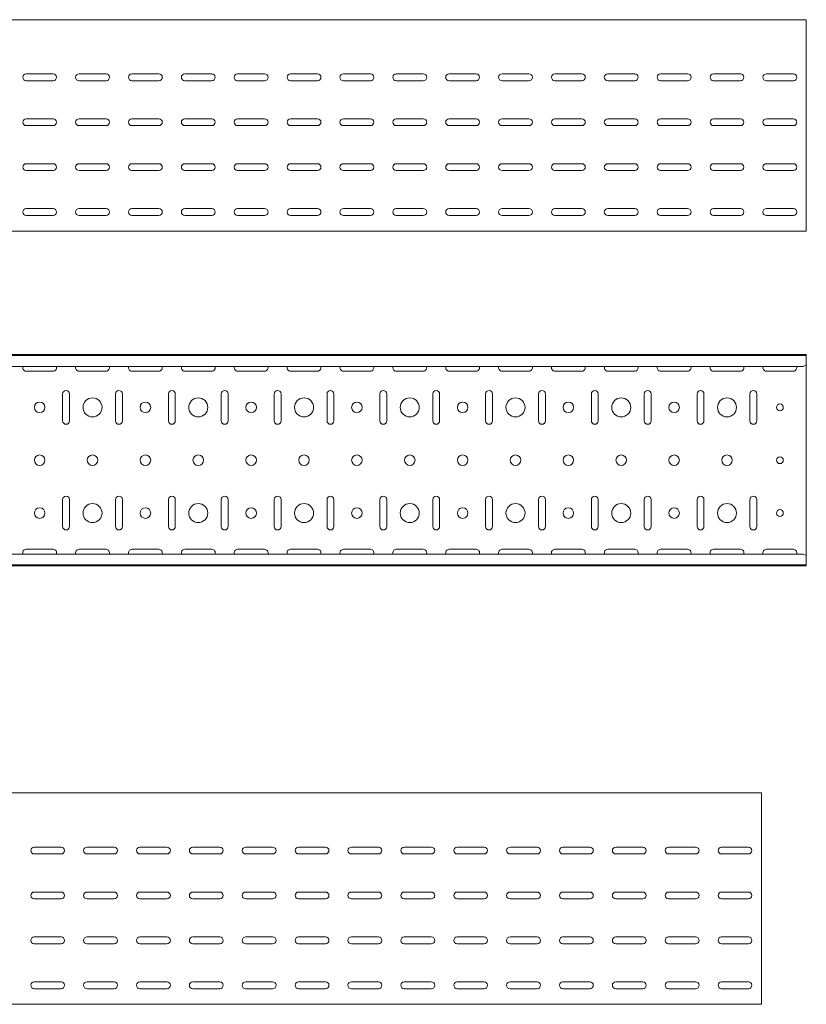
# Model space of a CAD drawing. Header units: millimetres. Extents: x -794 to 3872, y -6969 to -1561.
# Tile 19 of 19: x 3124 to 3868, y -2492 to -1561. Entities that reach past the tile are written whole.
import ezdxf

# ---------------------------------------------------------------- set-up
doc = ezdxf.new("R2010")
doc.units = ezdxf.units.MM

msp = doc.modelspace()

# ---------------------------------------------------------------- linework, layer by layer
at = {"color": 7, "linetype": 'Continuous', "lineweight": 15}
for p, q in [((3867.88, -1560.68), (867.88, -1560.68)), ((3867.88, -1567.3), (3867.88, -1560.68)), ((3867.88, -1569.68), (3867.88, -1567.3)), ((3867.88, -1573.26), (3867.88, -1569.68)), ((3867.88, -1574.98), (3867.88, -1573.26)), ((3867.88, -1758.18), (3867.88, -1574.98)), ((3130.13, -1611.93), (3155.63, -1611.93)), ((3155.63, -1618.43), (3130.13, -1618.43)), ((3180.13, -1611.93), (3205.63, -1611.93)), ((3205.63, -1618.43), (3180.13, -1618.43)), ((3230.13, -1611.93), (3255.63, -1611.93)), ((3255.63, -1618.43), (3230.13, -1618.43)), ((3280.13, -1611.93), (3305.63, -1611.93)), ((3305.63, -1618.43), (3280.13, -1618.43)), ((3330.13, -1611.93), (3355.63, -1611.93)), ((3355.63, -1618.43), (3330.13, -1618.43)), ((3380.13, -1611.93), (3405.63, -1611.93)), ((3405.63, -1618.43), (3380.13, -1618.43)), ((3430.13, -1611.93), (3455.63, -1611.93)), ((3455.63, -1618.43), (3430.13, -1618.43)), ((3480.13, -1611.93), (3505.63, -1611.93)), ((3505.63, -1618.43), (3480.13, -1618.43)), ((3530.13, -1611.93), (3555.63, -1611.93)), ((3555.63, -1618.43), (3530.13, -1618.43)), ((3580.13, -1611.93), (3605.63, -1611.93)), ((3605.63, -1618.43), (3580.13, -1618.43)), ((3630.13, -1611.93), (3655.63, -1611.93)), ((3655.63, -1618.43), (3630.13, -1618.43)), ((3680.13, -1611.93), (3705.63, -1611.93)), ((3705.63, -1618.43), (3680.13, -1618.43)), ((3730.13, -1611.93), (3755.63, -1611.93)), ((3755.63, -1618.43), (3730.13, -1618.43)), ((3780.13, -1611.93), (3805.63, -1611.93)), ((3805.63, -1618.43), (3780.13, -1618.43)), ((3830.13, -1611.93), (3855.63, -1611.93)), ((3855.63, -1618.43), (3830.13, -1618.43)), ((3130.13, -1654.43), (3155.63, -1654.43)), ((3180.13, -1654.43), (3205.63, -1654.43)), ((3230.13, -1654.43), (3255.63, -1654.43)), ((3280.13, -1654.43), (3305.63, -1654.43)), ((3330.13, -1654.43), (3355.63, -1654.43)), ((3380.13, -1654.43), (3405.63, -1654.43)), ((3430.13, -1654.43), (3455.63, -1654.43)), ((3480.13, -1654.43), (3505.63, -1654.43)), ((3530.13, -1654.43), (3555.63, -1654.43)), ((3580.13, -1654.43), (3605.63, -1654.43)), ((3630.13, -1654.43), (3655.63, -1654.43)), ((3680.13, -1654.43), (3705.63, -1654.43)), ((3730.13, -1654.43), (3755.63, -1654.43)), ((3780.13, -1654.43), (3805.63, -1654.43)), ((3830.13, -1654.43), (3855.63, -1654.43)), ((3155.63, -1660.93), (3130.13, -1660.93)), ((3205.63, -1660.93), (3180.13, -1660.93)), ((3255.63, -1660.93), (3230.13, -1660.93)), ((3305.63, -1660.93), (3280.13, -1660.93)), ((3355.63, -1660.93), (3330.13, -1660.93)), ((3405.63, -1660.93), (3380.13, -1660.93)), ((3455.63, -1660.93), (3430.13, -1660.93)), ((3505.63, -1660.93), (3480.13, -1660.93)), ((3555.63, -1660.93), (3530.13, -1660.93)), ((3605.63, -1660.93), (3580.13, -1660.93)), ((3655.63, -1660.93), (3630.13, -1660.93)), ((3705.63, -1660.93), (3680.13, -1660.93)), ((3755.63, -1660.93), (3730.13, -1660.93)), ((3805.63, -1660.93), (3780.13, -1660.93)), ((3855.63, -1660.93), (3830.13, -1660.93)), ((3130.13, -1696.93), (3155.63, -1696.93)), ((3155.63, -1703.43), (3130.13, -1703.43)), ((3180.13, -1696.93), (3205.63, -1696.93)), ((3205.63, -1703.43), (3180.13, -1703.43)), ((3230.13, -1696.93), (3255.63, -1696.93)), ((3255.63, -1703.43), (3230.13, -1703.43)), ((3280.13, -1696.93), (3305.63, -1696.93)), ((3305.63, -1703.43), (3280.13, -1703.43)), ((3330.13, -1696.93), (3355.63, -1696.93)), ((3355.63, -1703.43), (3330.13, -1703.43)), ((3380.13, -1696.93), (3405.63, -1696.93)), ((3405.63, -1703.43), (3380.13, -1703.43)), ((3430.13, -1696.93), (3455.63, -1696.93)), ((3455.63, -1703.43), (3430.13, -1703.43)), ((3480.13, -1696.93), (3505.63, -1696.93)), ((3505.63, -1703.43), (3480.13, -1703.43)), ((3530.13, -1696.93), (3555.63, -1696.93)), ((3555.63, -1703.43), (3530.13, -1703.43)), ((3580.13, -1696.93), (3605.63, -1696.93)), ((3605.63, -1703.43), (3580.13, -1703.43)), ((3630.13, -1696.93), (3655.63, -1696.93)), ((3655.63, -1703.43), (3630.13, -1703.43)), ((3680.13, -1696.93), (3705.63, -1696.93)), ((3705.63, -1703.43), (3680.13, -1703.43)), ((3730.13, -1696.93), (3755.63, -1696.93)), ((3755.63, -1703.43), (3730.13, -1703.43)), ((3780.13, -1696.93), (3805.63, -1696.93)), ((3805.63, -1703.43), (3780.13, -1703.43)), ((3830.13, -1696.93), (3855.63, -1696.93)), ((3855.63, -1703.43), (3830.13, -1703.43)), ((3130.13, -1739.43), (3155.63, -1739.43)), ((3180.13, -1739.43), (3205.63, -1739.43)), ((3230.13, -1739.43), (3255.63, -1739.43)), ((3280.13, -1739.43), (3305.63, -1739.43)), ((3330.13, -1739.43), (3355.63, -1739.43)), ((3380.13, -1739.43), (3405.63, -1739.43)), ((3430.13, -1739.43), (3455.63, -1739.43)), ((3480.13, -1739.43), (3505.63, -1739.43)), ((3530.13, -1739.43), (3555.63, -1739.43)), ((3580.13, -1739.43), (3605.63, -1739.43)), ((3630.13, -1739.43), (3655.63, -1739.43)), ((3680.13, -1739.43), (3705.63, -1739.43)), ((3730.13, -1739.43), (3755.63, -1739.43)), ((3780.13, -1739.43), (3805.63, -1739.43)), ((3830.13, -1739.43), (3855.63, -1739.43)), ((3155.63, -1745.93), (3130.13, -1745.93)), ((3205.63, -1745.93), (3180.13, -1745.93)), ((3255.63, -1745.93), (3230.13, -1745.93)), ((3305.63, -1745.93), (3280.13, -1745.93)), ((3355.63, -1745.93), (3330.13, -1745.93)), ((3405.63, -1745.93), (3380.13, -1745.93)), ((3455.63, -1745.93), (3430.13, -1745.93)), ((3505.63, -1745.93), (3480.13, -1745.93)), ((3555.63, -1745.93), (3530.13, -1745.93)), ((3605.63, -1745.93), (3580.13, -1745.93)), ((3655.63, -1745.93), (3630.13, -1745.93)), ((3705.63, -1745.93), (3680.13, -1745.93)), ((3755.63, -1745.93), (3730.13, -1745.93)), ((3805.63, -1745.93), (3780.13, -1745.93)), ((3855.63, -1745.93), (3830.13, -1745.93)), ((3867.88, -1760.68), (867.88, -1760.68)), ((3867.88, -1760.68), (3867.88, -1758.18)), ((3867.88, -1877.48), (867.88, -1877.48)), ((3867.88, -1878.48), (867.88, -1878.48)), ((3867.88, -1878.48), (3867.88, -1877.48)), ((3867.88, -1886.95), (3867.88, -1878.48)), ((3864.88, -1888.69), (870.88, -1888.69)), ((3864.88, -1888.69), (3867.88, -1887.28)), ((3867.88, -1887.28), (3867.88, -1886.95)), ((3867.88, -1887.28), (3867.88, -2067.68)), ((3130.13, -1893.23), (3155.63, -1893.23)), ((3180.13, -1893.23), (3205.63, -1893.23)), ((3230.13, -1893.23), (3255.63, -1893.23)), ((3280.13, -1893.23), (3305.63, -1893.23)), ((3330.13, -1893.23), (3355.63, -1893.23)), ((3380.13, -1893.23), (3405.63, -1893.23)), ((3430.13, -1893.23), (3455.63, -1893.23)), ((3480.13, -1893.23), (3505.63, -1893.23)), ((3530.13, -1893.23), (3555.63, -1893.23)), ((3580.13, -1893.23), (3605.63, -1893.23)), ((3630.13, -1893.23), (3655.63, -1893.23)), ((3680.13, -1893.23), (3705.63, -1893.23)), ((3730.13, -1893.23), (3755.63, -1893.23)), ((3780.13, -1893.23), (3805.63, -1893.23)), ((3830.13, -1893.23), (3855.63, -1893.23)), ((3164.63, -1914.73), (3164.63, -1940.23)), ((3171.13, -1940.23), (3171.13, -1914.73)), ((3214.63, -1914.73), (3214.63, -1940.23)), ((3221.13, -1940.23), (3221.13, -1914.73)), ((3264.63, -1914.73), (3264.63, -1940.23)), ((3271.13, -1940.23), (3271.13, -1914.73)), ((3314.63, -1914.73), (3314.63, -1940.23)), ((3321.13, -1940.23), (3321.13, -1914.73)), ((3364.63, -1914.73), (3364.63, -1940.23)), ((3371.13, -1940.23), (3371.13, -1914.73)), ((3414.63, -1914.73), (3414.63, -1940.23)), ((3421.13, -1940.23), (3421.13, -1914.73)), ((3464.63, -1914.73), (3464.63, -1940.23)), ((3471.13, -1940.23), (3471.13, -1914.73)), ((3514.63, -1914.73), (3514.63, -1940.23)), ((3521.13, -1940.23), (3521.13, -1914.73)), ((3564.63, -1914.73), (3564.63, -1940.23)), ((3571.13, -1940.23), (3571.13, -1914.73)), ((3614.63, -1914.73), (3614.63, -1940.23)), ((3621.13, -1940.23), (3621.13, -1914.73)), ((3664.63, -1914.73), (3664.63, -1940.23)), ((3671.13, -1940.23), (3671.13, -1914.73)), ((3714.63, -1914.73), (3714.63, -1940.23)), ((3721.13, -1940.23), (3721.13, -1914.73)), ((3764.63, -1914.73), (3764.63, -1940.23)), ((3771.13, -1940.23), (3771.13, -1914.73)), ((3814.63, -1914.73), (3814.63, -1940.23)), ((3821.13, -1940.23), (3821.13, -1914.73)), ((3164.63, -2014.73), (3164.63, -2040.23)), ((3171.13, -2040.23), (3171.13, -2014.73)), ((3214.63, -2014.73), (3214.63, -2040.23)), ((3221.13, -2040.23), (3221.13, -2014.73)), ((3264.63, -2014.73), (3264.63, -2040.23)), ((3271.13, -2040.23), (3271.13, -2014.73)), ((3314.63, -2014.73), (3314.63, -2040.23)), ((3321.13, -2040.23), (3321.13, -2014.73)), ((3364.63, -2014.73), (3364.63, -2040.23)), ((3371.13, -2040.23), (3371.13, -2014.73)), ((3414.63, -2014.73), (3414.63, -2040.23)), ((3421.13, -2040.23), (3421.13, -2014.73)), ((3464.63, -2014.73), (3464.63, -2040.23)), ((3471.13, -2040.23), (3471.13, -2014.73)), ((3514.63, -2014.73), (3514.63, -2040.23)), ((3521.13, -2040.23), (3521.13, -2014.73)), ((3564.63, -2014.73), (3564.63, -2040.23)), ((3571.13, -2040.23), (3571.13, -2014.73)), ((3614.63, -2014.73), (3614.63, -2040.23)), ((3621.13, -2040.23), (3621.13, -2014.73)), ((3664.63, -2014.73), (3664.63, -2040.23)), ((3671.13, -2040.23), (3671.13, -2014.73)), ((3714.63, -2014.73), (3714.63, -2040.23)), ((3721.13, -2040.23), (3721.13, -2014.73)), ((3764.63, -2014.73), (3764.63, -2040.23)), ((3771.13, -2040.23), (3771.13, -2014.73)), ((3814.63, -2014.73), (3814.63, -2040.23)), ((3821.13, -2040.23), (3821.13, -2014.73)), ((3864.88, -2066.26), (870.88, -2066.26)), ((3155.63, -2061.73), (3130.13, -2061.73)), ((3205.63, -2061.73), (3180.13, -2061.73)), ((3255.63, -2061.73), (3230.13, -2061.73)), ((3305.63, -2061.73), (3280.13, -2061.73)), ((3355.63, -2061.73), (3330.13, -2061.73)), ((3405.63, -2061.73), (3380.13, -2061.73)), ((3455.63, -2061.73), (3430.13, -2061.73)), ((3505.63, -2061.73), (3480.13, -2061.73)), ((3555.63, -2061.73), (3530.13, -2061.73)), ((3605.63, -2061.73), (3580.13, -2061.73)), ((3655.63, -2061.73), (3630.13, -2061.73)), ((3705.63, -2061.73), (3680.13, -2061.73)), ((3755.63, -2061.73), (3730.13, -2061.73)), ((3805.63, -2061.73), (3780.13, -2061.73)), ((3855.63, -2061.73), (3830.13, -2061.73)), ((3867.88, -2067.68), (3864.88, -2066.26)), ((3867.88, -2068.01), (3867.88, -2067.68)), ((3867.88, -2076.48), (3867.88, -2068.01)), ((867.88, -2076.48), (3867.88, -2076.48)), ((3867.88, -2077.48), (3867.88, -2076.48)), ((3867.88, -2077.48), (867.88, -2077.48)), ((3825.46, -2292.26), (825.46, -2292.26)), ((3825.46, -2298.88), (3825.46, -2292.26)), ((3825.46, -2301.26), (3825.46, -2298.88)), ((3825.46, -2304.84), (3825.46, -2301.26)), ((3825.46, -2306.57), (3825.46, -2304.84)), ((3825.46, -2489.26), (3825.46, -2306.57)), ((3137.71, -2343.51), (3163.21, -2343.51)), ((3187.71, -2343.51), (3213.21, -2343.51)), ((3237.71, -2343.51), (3263.21, -2343.51)), ((3287.71, -2343.51), (3313.21, -2343.51)), ((3337.71, -2343.51), (3363.21, -2343.51)), ((3387.71, -2343.51), (3413.21, -2343.51)), ((3437.71, -2343.51), (3463.21, -2343.51)), ((3487.71, -2343.51), (3513.21, -2343.51)), ((3537.71, -2343.51), (3563.21, -2343.51)), ((3587.71, -2343.51), (3613.21, -2343.51)), ((3637.71, -2343.51), (3663.21, -2343.51)), ((3687.71, -2343.51), (3713.21, -2343.51)), ((3737.71, -2343.51), (3763.21, -2343.51)), ((3787.71, -2343.51), (3813.21, -2343.51)), ((3163.21, -2350.01), (3137.71, -2350.01)), ((3213.21, -2350.01), (3187.71, -2350.01)), ((3263.21, -2350.01), (3237.71, -2350.01)), ((3313.21, -2350.01), (3287.71, -2350.01)), ((3363.21, -2350.01), (3337.71, -2350.01)), ((3413.21, -2350.01), (3387.71, -2350.01)), ((3463.21, -2350.01), (3437.71, -2350.01)), ((3513.21, -2350.01), (3487.71, -2350.01)), ((3563.21, -2350.01), (3537.71, -2350.01)), ((3613.21, -2350.01), (3587.71, -2350.01)), ((3663.21, -2350.01), (3637.71, -2350.01)), ((3713.21, -2350.01), (3687.71, -2350.01)), ((3763.21, -2350.01), (3737.71, -2350.01)), ((3813.21, -2350.01), (3787.71, -2350.01)), ((3137.71, -2386.01), (3163.21, -2386.01)), ((3163.21, -2392.51), (3137.71, -2392.51)), ((3187.71, -2386.01), (3213.21, -2386.01)), ((3213.21, -2392.51), (3187.71, -2392.51)), ((3237.71, -2386.01), (3263.21, -2386.01)), ((3263.21, -2392.51), (3237.71, -2392.51)), ((3287.71, -2386.01), (3313.21, -2386.01)), ((3313.21, -2392.51), (3287.71, -2392.51)), ((3337.71, -2386.01), (3363.21, -2386.01)), ((3363.21, -2392.51), (3337.71, -2392.51)), ((3387.71, -2386.01), (3413.21, -2386.01)), ((3413.21, -2392.51), (3387.71, -2392.51)), ((3437.71, -2386.01), (3463.21, -2386.01)), ((3463.21, -2392.51), (3437.71, -2392.51)), ((3487.71, -2386.01), (3513.21, -2386.01)), ((3513.21, -2392.51), (3487.71, -2392.51)), ((3537.71, -2386.01), (3563.21, -2386.01)), ((3563.21, -2392.51), (3537.71, -2392.51)), ((3587.71, -2386.01), (3613.21, -2386.01)), ((3613.21, -2392.51), (3587.71, -2392.51)), ((3637.71, -2386.01), (3663.21, -2386.01)), ((3663.21, -2392.51), (3637.71, -2392.51)), ((3687.71, -2386.01), (3713.21, -2386.01)), ((3713.21, -2392.51), (3687.71, -2392.51)), ((3737.71, -2386.01), (3763.21, -2386.01)), ((3763.21, -2392.51), (3737.71, -2392.51)), ((3787.71, -2386.01), (3813.21, -2386.01)), ((3813.21, -2392.51), (3787.71, -2392.51)), ((3137.71, -2428.51), (3163.21, -2428.51)), ((3187.71, -2428.51), (3213.21, -2428.51)), ((3237.71, -2428.51), (3263.21, -2428.51)), ((3287.71, -2428.51), (3313.21, -2428.51)), ((3337.71, -2428.51), (3363.21, -2428.51)), ((3387.71, -2428.51), (3413.21, -2428.51)), ((3437.71, -2428.51), (3463.21, -2428.51)), ((3487.71, -2428.51), (3513.21, -2428.51)), ((3537.71, -2428.51), (3563.21, -2428.51)), ((3587.71, -2428.51), (3613.21, -2428.51)), ((3637.71, -2428.51), (3663.21, -2428.51)), ((3687.71, -2428.51), (3713.21, -2428.51)), ((3737.71, -2428.51), (3763.21, -2428.51)), ((3787.71, -2428.51), (3813.21, -2428.51)), ((3163.21, -2435.01), (3137.71, -2435.01)), ((3213.21, -2435.01), (3187.71, -2435.01)), ((3263.21, -2435.01), (3237.71, -2435.01)), ((3313.21, -2435.01), (3287.71, -2435.01)), ((3363.21, -2435.01), (3337.71, -2435.01)), ((3413.21, -2435.01), (3387.71, -2435.01)), ((3463.21, -2435.01), (3437.71, -2435.01)), ((3513.21, -2435.01), (3487.71, -2435.01)), ((3563.21, -2435.01), (3537.71, -2435.01)), ((3613.21, -2435.01), (3587.71, -2435.01)), ((3663.21, -2435.01), (3637.71, -2435.01)), ((3713.21, -2435.01), (3687.71, -2435.01)), ((3763.21, -2435.01), (3737.71, -2435.01)), ((3813.21, -2435.01), (3787.71, -2435.01)), ((3137.71, -2471.01), (3163.21, -2471.01)), ((3163.21, -2477.51), (3137.71, -2477.51)), ((3187.71, -2471.01), (3213.21, -2471.01)), ((3213.21, -2477.51), (3187.71, -2477.51)), ((3237.71, -2471.01), (3263.21, -2471.01)), ((3263.21, -2477.51), (3237.71, -2477.51)), ((3287.71, -2471.01), (3313.21, -2471.01)), ((3313.21, -2477.51), (3287.71, -2477.51)), ((3337.71, -2471.01), (3363.21, -2471.01)), ((3363.21, -2477.51), (3337.71, -2477.51)), ((3387.71, -2471.01), (3413.21, -2471.01)), ((3413.21, -2477.51), (3387.71, -2477.51)), ((3437.71, -2471.01), (3463.21, -2471.01)), ((3463.21, -2477.51), (3437.71, -2477.51)), ((3487.71, -2471.01), (3513.21, -2471.01)), ((3513.21, -2477.51), (3487.71, -2477.51)), ((3537.71, -2471.01), (3563.21, -2471.01)), ((3563.21, -2477.51), (3537.71, -2477.51)), ((3587.71, -2471.01), (3613.21, -2471.01)), ((3613.21, -2477.51), (3587.71, -2477.51)), ((3637.71, -2471.01), (3663.21, -2471.01)), ((3663.21, -2477.51), (3637.71, -2477.51)), ((3687.71, -2471.01), (3713.21, -2471.01)), ((3713.21, -2477.51), (3687.71, -2477.51)), ((3737.71, -2471.01), (3763.21, -2471.01)), ((3763.21, -2477.51), (3737.71, -2477.51)), ((3787.71, -2471.01), (3813.21, -2471.01)), ((3813.21, -2477.51), (3787.71, -2477.51)), ((3825.46, -2492.26), (825.46, -2492.26)), ((3825.46, -2492.26), (3825.46, -2489.26))]:
    msp.add_line(p, q, dxfattribs=at)
for centre, radius in [((3192.88, -1927.48), 9), ((3292.88, -1927.48), 9), ((3392.88, -1927.48), 9), ((3492.88, -1927.48), 9), ((3592.88, -1927.48), 9), ((3692.88, -1927.48), 9), ((3792.88, -1927.48), 9), ((3142.88, -1927.48), 5), ((3242.88, -1927.48), 5), ((3342.88, -1927.48), 5), ((3442.88, -1927.48), 5), ((3542.88, -1927.48), 5), ((3642.88, -1927.48), 5), ((3742.88, -1927.48), 5), ((3842.88, -1927.48), 3.25), ((3142.88, -1977.48), 5), ((3192.88, -1977.48), 5), ((3242.88, -1977.48), 5), ((3292.88, -1977.48), 5), ((3342.88, -1977.48), 5), ((3392.88, -1977.48), 5), ((3442.88, -1977.48), 5), ((3492.88, -1977.48), 5), ((3542.88, -1977.48), 5), ((3592.88, -1977.48), 5), ((3642.88, -1977.48), 5), ((3692.88, -1977.48), 5), ((3742.88, -1977.48), 5), ((3792.88, -1977.48), 5), ((3842.88, -1977.48), 3.25), ((3192.88, -2027.48), 9), ((3292.88, -2027.48), 9), ((3392.88, -2027.48), 9), ((3492.88, -2027.48), 9), ((3592.88, -2027.48), 9), ((3692.88, -2027.48), 9), ((3792.88, -2027.48), 9), ((3142.88, -2027.48), 5), ((3242.88, -2027.48), 5), ((3342.88, -2027.48), 5), ((3442.88, -2027.48), 5), ((3542.88, -2027.48), 5), ((3642.88, -2027.48), 5), ((3742.88, -2027.48), 5), ((3842.88, -2027.48), 3.25)]:
    msp.add_circle(centre, radius, dxfattribs=at)
for centre, start, end in [((3130.13, -1615.18), 90, 270), ((3155.63, -1615.18), 270, 90), ((3180.13, -1615.18), 90, 270), ((3205.63, -1615.18), 270, 90), ((3230.13, -1615.18), 90, 270), ((3255.63, -1615.18), 270, 90), ((3280.13, -1615.18), 90, 270), ((3305.63, -1615.18), 270, 90), ((3330.13, -1615.18), 90, 270), ((3355.63, -1615.18), 270, 90), ((3380.13, -1615.18), 90, 270), ((3405.63, -1615.18), 270, 90), ((3430.13, -1615.18), 90, 270), ((3455.63, -1615.18), 270, 90), ((3480.13, -1615.18), 90, 270), ((3505.63, -1615.18), 270, 90), ((3530.13, -1615.18), 90, 270), ((3555.63, -1615.18), 270, 90), ((3580.13, -1615.18), 90, 270), ((3605.63, -1615.18), 270, 90), ((3630.13, -1615.18), 90, 270), ((3655.63, -1615.18), 270, 90), ((3680.13, -1615.18), 90, 270), ((3705.63, -1615.18), 270, 90), ((3730.13, -1615.18), 90, 270), ((3755.63, -1615.18), 270, 90), ((3780.13, -1615.18), 90, 270), ((3805.63, -1615.18), 270, 90), ((3830.13, -1615.18), 90, 270), ((3855.63, -1615.18), 270, 90), ((3130.13, -1657.68), 90, 270), ((3155.63, -1657.68), 270, 90), ((3180.13, -1657.68), 90, 270), ((3205.63, -1657.68), 270, 90), ((3230.13, -1657.68), 90, 270), ((3255.63, -1657.68), 270, 90), ((3280.13, -1657.68), 90, 270), ((3305.63, -1657.68), 270, 90), ((3330.13, -1657.68), 90, 270), ((3355.63, -1657.68), 270, 90), ((3380.13, -1657.68), 90, 270), ((3405.63, -1657.68), 270, 90), ((3430.13, -1657.68), 90, 270), ((3455.63, -1657.68), 270, 90), ((3480.13, -1657.68), 90, 270), ((3505.63, -1657.68), 270, 90), ((3530.13, -1657.68), 90, 270), ((3555.63, -1657.68), 270, 90), ((3580.13, -1657.68), 90, 270), ((3605.63, -1657.68), 270, 90), ((3630.13, -1657.68), 90, 270), ((3655.63, -1657.68), 270, 90), ((3680.13, -1657.68), 90, 270), ((3705.63, -1657.68), 270, 90), ((3730.13, -1657.68), 90, 270), ((3755.63, -1657.68), 270, 90), ((3780.13, -1657.68), 90, 270), ((3805.63, -1657.68), 270, 90), ((3830.13, -1657.68), 90, 270), ((3855.63, -1657.68), 270, 90), ((3130.13, -1700.18), 90, 270), ((3155.63, -1700.18), 270, 90), ((3180.13, -1700.18), 90, 270), ((3205.63, -1700.18), 270, 90), ((3230.13, -1700.18), 90, 270), ((3255.63, -1700.18), 270, 90), ((3280.13, -1700.18), 90, 270), ((3305.63, -1700.18), 270, 90), ((3330.13, -1700.18), 90, 270), ((3355.63, -1700.18), 270, 90), ((3380.13, -1700.18), 90, 270), ((3405.63, -1700.18), 270, 90), ((3430.13, -1700.18), 90, 270), ((3455.63, -1700.18), 270, 90), ((3480.13, -1700.18), 90, 270), ((3505.63, -1700.18), 270, 90), ((3530.13, -1700.18), 90, 270), ((3555.63, -1700.18), 270, 90), ((3580.13, -1700.18), 90, 270), ((3605.63, -1700.18), 270, 90), ((3630.13, -1700.18), 90, 270), ((3655.63, -1700.18), 270, 90), ((3680.13, -1700.18), 90, 270), ((3705.63, -1700.18), 270, 90), ((3730.13, -1700.18), 90, 270), ((3755.63, -1700.18), 270, 90), ((3780.13, -1700.18), 90, 270), ((3805.63, -1700.18), 270, 90), ((3830.13, -1700.18), 90, 270), ((3855.63, -1700.18), 270, 90), ((3130.13, -1742.68), 90, 270), ((3155.63, -1742.68), 270, 90), ((3180.13, -1742.68), 90, 270), ((3205.63, -1742.68), 270, 90), ((3230.13, -1742.68), 90, 270), ((3255.63, -1742.68), 270, 90), ((3280.13, -1742.68), 90, 270), ((3305.63, -1742.68), 270, 90), ((3330.13, -1742.68), 90, 270), ((3355.63, -1742.68), 270, 90), ((3380.13, -1742.68), 90, 270), ((3405.63, -1742.68), 270, 90), ((3430.13, -1742.68), 90, 270), ((3455.63, -1742.68), 270, 90), ((3480.13, -1742.68), 90, 270), ((3505.63, -1742.68), 270, 90), ((3530.13, -1742.68), 90, 270), ((3555.63, -1742.68), 270, 90), ((3580.13, -1742.68), 90, 270), ((3605.63, -1742.68), 270, 90), ((3630.13, -1742.68), 90, 270), ((3655.63, -1742.68), 270, 90), ((3680.13, -1742.68), 90, 270), ((3705.63, -1742.68), 270, 90), ((3730.13, -1742.68), 90, 270), ((3755.63, -1742.68), 270, 90), ((3780.13, -1742.68), 90, 270), ((3805.63, -1742.68), 270, 90), ((3830.13, -1742.68), 90, 270), ((3855.63, -1742.68), 270, 90), ((3130.13, -1889.98), 156.64793, 270), ((3155.63, -1889.98), 270, 23.35207), ((3180.13, -1889.98), 156.64793, 270), ((3205.63, -1889.98), 270, 23.35207), ((3230.13, -1889.98), 156.64793, 270), ((3255.63, -1889.98), 270, 23.35207), ((3280.13, -1889.98), 156.64793, 270), ((3305.63, -1889.98), 270, 23.35207), ((3330.13, -1889.98), 156.64793, 270), ((3355.63, -1889.98), 270, 23.35207), ((3380.13, -1889.98), 156.64793, 270), ((3405.63, -1889.98), 270, 23.35207), ((3430.13, -1889.98), 156.64793, 270), ((3455.63, -1889.98), 270, 23.35207), ((3480.13, -1889.98), 156.64793, 270), ((3505.63, -1889.98), 270, 23.35207), ((3530.13, -1889.98), 156.64793, 270), ((3555.63, -1889.98), 270, 23.35207), ((3580.13, -1889.98), 156.64793, 270), ((3605.63, -1889.98), 270, 23.35207), ((3630.13, -1889.98), 156.64793, 270), ((3655.63, -1889.98), 270, 23.35207), ((3680.13, -1889.98), 156.64793, 270), ((3705.63, -1889.98), 270, 23.35207), ((3730.13, -1889.98), 156.64793, 270), ((3755.63, -1889.98), 270, 23.35207), ((3780.13, -1889.98), 156.64793, 270), ((3805.63, -1889.98), 270, 23.35207), ((3830.13, -1889.98), 156.64793, 270), ((3855.63, -1889.98), 270, 23.35207), ((3167.88, -1914.73), 0, 180), ((3217.88, -1914.73), 0, 180), ((3267.88, -1914.73), 0, 180), ((3317.88, -1914.73), 0, 180), ((3367.88, -1914.73), 0, 180), ((3417.88, -1914.73), 0, 180), ((3467.88, -1914.73), 0, 180), ((3517.88, -1914.73), 0, 180), ((3567.88, -1914.73), 0, 180), ((3617.88, -1914.73), 0, 180), ((3667.88, -1914.73), 0, 180), ((3717.88, -1914.73), 0, 180), ((3767.88, -1914.73), 0, 180), ((3817.88, -1914.73), 0, 180), ((3167.88, -1940.23), 180, 0), ((3217.88, -1940.23), 180, 0), ((3267.88, -1940.23), 180, 0), ((3317.88, -1940.23), 180, 0), ((3367.88, -1940.23), 180, 0), ((3417.88, -1940.23), 180, 0), ((3467.88, -1940.23), 180, 0), ((3517.88, -1940.23), 180, 0), ((3567.88, -1940.23), 180, 0), ((3617.88, -1940.23), 180, 0), ((3667.88, -1940.23), 180, 0), ((3717.88, -1940.23), 180, 0), ((3767.88, -1940.23), 180, 0), ((3817.88, -1940.23), 180, 0), ((3167.88, -2014.73), 0, 180), ((3217.88, -2014.73), 0, 180), ((3267.88, -2014.73), 0, 180), ((3317.88, -2014.73), 0, 180), ((3367.88, -2014.73), 0, 180), ((3417.88, -2014.73), 0, 180), ((3467.88, -2014.73), 0, 180), ((3517.88, -2014.73), 0, 180), ((3567.88, -2014.73), 0, 180), ((3617.88, -2014.73), 0, 180), ((3667.88, -2014.73), 0, 180), ((3717.88, -2014.73), 0, 180), ((3767.88, -2014.73), 0, 180), ((3817.88, -2014.73), 0, 180), ((3167.88, -2040.23), 180, 0), ((3217.88, -2040.23), 180, 0), ((3267.88, -2040.23), 180, 0), ((3317.88, -2040.23), 180, 0), ((3367.88, -2040.23), 180, 0), ((3417.88, -2040.23), 180, 0), ((3467.88, -2040.23), 180, 0), ((3517.88, -2040.23), 180, 0), ((3567.88, -2040.23), 180, 0), ((3617.88, -2040.23), 180, 0), ((3667.88, -2040.23), 180, 0), ((3717.88, -2040.23), 180, 0), ((3767.88, -2040.23), 180, 0), ((3817.88, -2040.23), 180, 0), ((3130.13, -2064.98), 90, 203.35207), ((3155.63, -2064.98), 336.64793, 90), ((3180.13, -2064.98), 90, 203.35207), ((3205.63, -2064.98), 336.64793, 90), ((3230.13, -2064.98), 90, 203.35207), ((3255.63, -2064.98), 336.64793, 90), ((3280.13, -2064.98), 90, 203.35207), ((3305.63, -2064.98), 336.64793, 90), ((3330.13, -2064.98), 90, 203.35207), ((3355.63, -2064.98), 336.64793, 90), ((3380.13, -2064.98), 90, 203.35207), ((3405.63, -2064.98), 336.64793, 90), ((3430.13, -2064.98), 90, 203.35207), ((3455.63, -2064.98), 336.64793, 90), ((3480.13, -2064.98), 90, 203.35207), ((3505.63, -2064.98), 336.64793, 90), ((3530.13, -2064.98), 90, 203.35207), ((3555.63, -2064.98), 336.64793, 90), ((3580.13, -2064.98), 90, 203.35207), ((3605.63, -2064.98), 336.64793, 90), ((3630.13, -2064.98), 90, 203.35207), ((3655.63, -2064.98), 336.64793, 90), ((3680.13, -2064.98), 90, 203.35207), ((3705.63, -2064.98), 336.64793, 90), ((3730.13, -2064.98), 90, 203.35207), ((3755.63, -2064.98), 336.64793, 90), ((3780.13, -2064.98), 90, 203.35207), ((3805.63, -2064.98), 336.64793, 90), ((3830.13, -2064.98), 90, 203.35207), ((3855.63, -2064.98), 336.64793, 90), ((3137.71, -2346.76), 90, 270), ((3163.21, -2346.76), 270, 90), ((3187.71, -2346.76), 90, 270), ((3213.21, -2346.76), 270, 90), ((3237.71, -2346.76), 90, 270), ((3263.21, -2346.76), 270, 90), ((3287.71, -2346.76), 90, 270), ((3313.21, -2346.76), 270, 90), ((3337.71, -2346.76), 90, 270), ((3363.21, -2346.76), 270, 90), ((3387.71, -2346.76), 90, 270), ((3413.21, -2346.76), 270, 90), ((3437.71, -2346.76), 90, 270), ((3463.21, -2346.76), 270, 90), ((3487.71, -2346.76), 90, 270), ((3513.21, -2346.76), 270, 90), ((3537.71, -2346.76), 90, 270), ((3563.21, -2346.76), 270, 90), ((3587.71, -2346.76), 90, 270), ((3613.21, -2346.76), 270, 90), ((3637.71, -2346.76), 90, 270), ((3663.21, -2346.76), 270, 90), ((3687.71, -2346.76), 90, 270), ((3713.21, -2346.76), 270, 90), ((3737.71, -2346.76), 90, 270), ((3763.21, -2346.76), 270, 90), ((3787.71, -2346.76), 90, 270), ((3813.21, -2346.76), 270, 90), ((3137.71, -2389.26), 90, 270), ((3163.21, -2389.26), 270, 90), ((3187.71, -2389.26), 90, 270), ((3213.21, -2389.26), 270, 90), ((3237.71, -2389.26), 90, 270), ((3263.21, -2389.26), 270, 90), ((3287.71, -2389.26), 90, 270), ((3313.21, -2389.26), 270, 90), ((3337.71, -2389.26), 90, 270), ((3363.21, -2389.26), 270, 90), ((3387.71, -2389.26), 90, 270), ((3413.21, -2389.26), 270, 90), ((3437.71, -2389.26), 90, 270), ((3463.21, -2389.26), 270, 90), ((3487.71, -2389.26), 90, 270), ((3513.21, -2389.26), 270, 90), ((3537.71, -2389.26), 90, 270), ((3563.21, -2389.26), 270, 90), ((3587.71, -2389.26), 90, 270), ((3613.21, -2389.26), 270, 90), ((3637.71, -2389.26), 90, 270), ((3663.21, -2389.26), 270, 90), ((3687.71, -2389.26), 90, 270), ((3713.21, -2389.26), 270, 90), ((3737.71, -2389.26), 90, 270), ((3763.21, -2389.26), 270, 90), ((3787.71, -2389.26), 90, 270), ((3813.21, -2389.26), 270, 90), ((3137.71, -2431.76), 90, 270), ((3163.21, -2431.76), 270, 90), ((3187.71, -2431.76), 90, 270), ((3213.21, -2431.76), 270, 90), ((3237.71, -2431.76), 90, 270), ((3263.21, -2431.76), 270, 90), ((3287.71, -2431.76), 90, 270), ((3313.21, -2431.76), 270, 90), ((3337.71, -2431.76), 90, 270), ((3363.21, -2431.76), 270, 90), ((3387.71, -2431.76), 90, 270), ((3413.21, -2431.76), 270, 90), ((3437.71, -2431.76), 90, 270), ((3463.21, -2431.76), 270, 90), ((3487.71, -2431.76), 90, 270), ((3513.21, -2431.76), 270, 90), ((3537.71, -2431.76), 90, 270), ((3563.21, -2431.76), 270, 90), ((3587.71, -2431.76), 90, 270), ((3613.21, -2431.76), 270, 90), ((3637.71, -2431.76), 90, 270), ((3663.21, -2431.76), 270, 90), ((3687.71, -2431.76), 90, 270), ((3713.21, -2431.76), 270, 90), ((3737.71, -2431.76), 90, 270), ((3763.21, -2431.76), 270, 90), ((3787.71, -2431.76), 90, 270), ((3813.21, -2431.76), 270, 90), ((3137.71, -2474.26), 90, 270), ((3163.21, -2474.26), 270, 90), ((3187.71, -2474.26), 90, 270), ((3213.21, -2474.26), 270, 90), ((3237.71, -2474.26), 90, 270), ((3263.21, -2474.26), 270, 90), ((3287.71, -2474.26), 90, 270), ((3313.21, -2474.26), 270, 90), ((3337.71, -2474.26), 90, 270), ((3363.21, -2474.26), 270, 90), ((3387.71, -2474.26), 90, 270), ((3413.21, -2474.26), 270, 90), ((3437.71, -2474.26), 90, 270), ((3463.21, -2474.26), 270, 90), ((3487.71, -2474.26), 90, 270), ((3513.21, -2474.26), 270, 90), ((3537.71, -2474.26), 90, 270), ((3563.21, -2474.26), 270, 90), ((3587.71, -2474.26), 90, 270), ((3613.21, -2474.26), 270, 90), ((3637.71, -2474.26), 90, 270), ((3663.21, -2474.26), 270, 90), ((3687.71, -2474.26), 90, 270), ((3713.21, -2474.26), 270, 90), ((3737.71, -2474.26), 90, 270), ((3763.21, -2474.26), 270, 90), ((3787.71, -2474.26), 90, 270), ((3813.21, -2474.26), 270, 90)]:
    msp.add_arc(centre, 3.25, start, end, dxfattribs=at)

doc.saveas('drawing.dxf')
